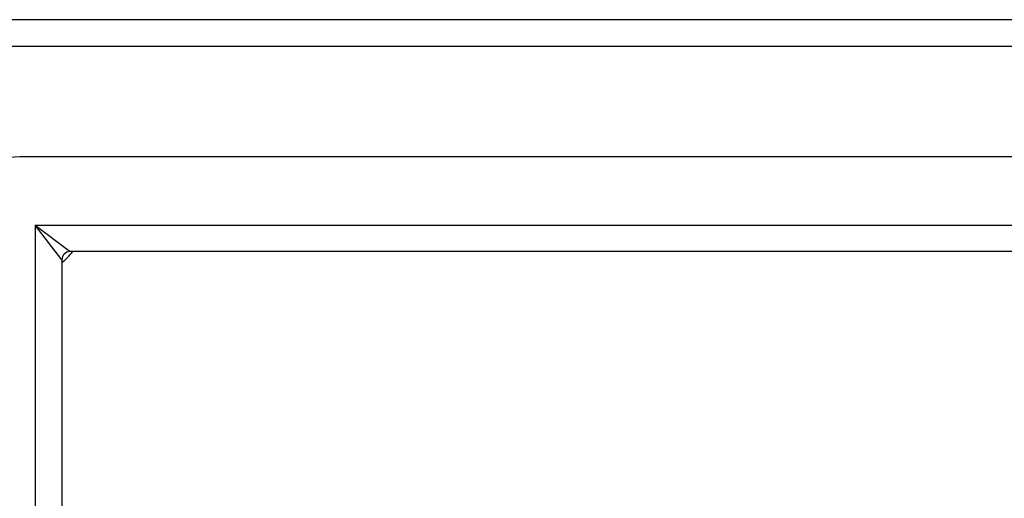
# Model space of a CAD drawing. Header units: inches. Extents: x 22 to 608, y 66 to 280.
# Tile 18 of 119: x 204.71 to 208.39, y 187.85 to 189.63. Entities that reach past the tile are written whole.
import ezdxf

# ---------------------------------------------------------------- set-up
doc = ezdxf.new("R2010")
doc.units = ezdxf.units.IN
doc.header["$MEASUREMENT"] = 0
doc.layers.add('Visible Edges(ANSI)', color=7, linetype='Continuous', lineweight=25)
doc.layers.add('Visible Tangent Edges(ANSI)', color=7, linetype='Continuous', lineweight=25)

msp = doc.modelspace()

# ---------------------------------------------------------------- linework, layer by layer
at = {"layer": 'Visible Edges(ANSI)'}
for p, q in [((263.8997, 189.6325), (204.0977, 189.6325)), ((263.29, 189.1206), (204.7074, 189.1206)), ((263.1016, 188.7663), (204.8958, 188.7663)), ((204.8648, 188.7353), (204.8648, 160.5296))]:
    msp.add_line(p, q, dxfattribs=at)
for centre, radius, start, end in [((204.7074, 188.9238), 0.1969, 90, 180), ((204.8958, 188.7353), 0.031, 90, 180), ((204.7487, 188.8825), 0.195, 306.5553, 323.4447)]:
    msp.add_arc(centre, radius, start, end, dxfattribs=at)
at = {"layer": 'Visible Tangent Edges(ANSI)'}
for p, q in [((204.0977, 189.5335), (263.8997, 189.5335)), ((204.7658, 188.8653), (204.8958, 188.7663)), ((204.8648, 188.7353), (204.7658, 188.8653)), ((204.7658, 188.8653), (263.2316, 188.8653)), ((204.7658, 188.8653), (204.7658, 160.3996))]:
    msp.add_line(p, q, dxfattribs=at)

doc.saveas('drawing.dxf')
